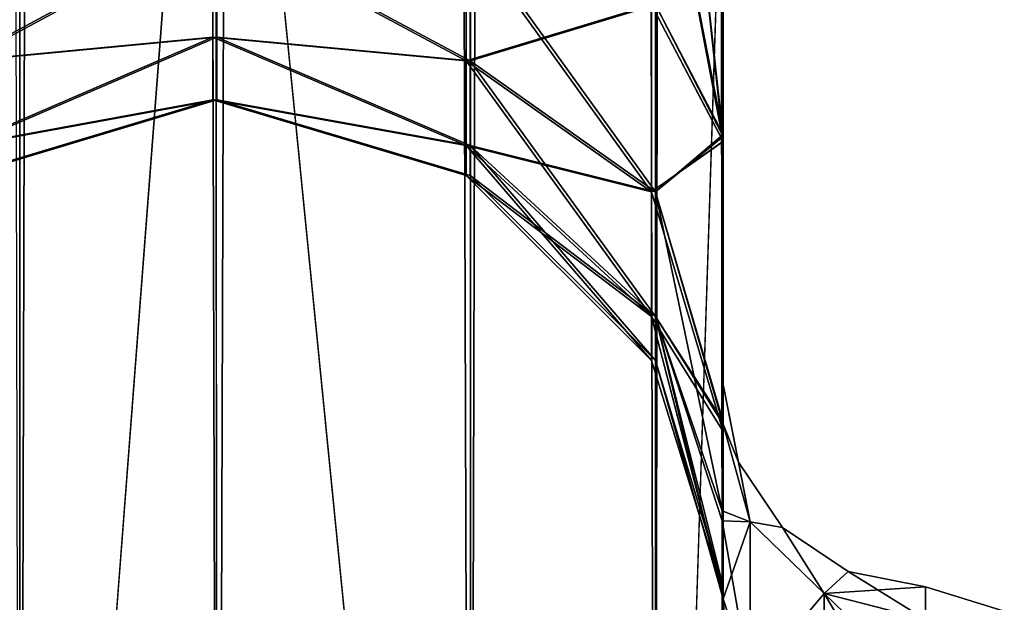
# Model space of a CAD drawing. Extents: x -23 to 470, y -2000 to 0.
# Tile 26 of 246: x 64 to 88, y -1948 to -1934. Entities that reach past the tile are written whole.
import ezdxf

# ---------------------------------------------------------------- set-up
doc = ezdxf.new("R2010")
doc.units = 0
doc.header["$LTSCALE"] = 68.916985
for name, color, linetype in [('13', 7, 'CONTINUOUS'), ('17', 7, 'CONTINUOUS'), ('18', 7, 'CONTINUOUS'), ('19', 7, 'CONTINUOUS'), ('23', 7, 'CONTINUOUS'), ('45', 7, 'CONTINUOUS'), ('46', 7, 'CONTINUOUS'), ('51', 7, 'CONTINUOUS'), ('52', 7, 'CONTINUOUS'), ('53', 7, 'CONTINUOUS'), ('64', 7, 'CONTINUOUS'), ('66', 7, 'CONTINUOUS'), ('68', 7, 'CONTINUOUS'), ('72', 7, 'CONTINUOUS'), ('9', 7, 'CONTINUOUS')]:
    doc.layers.add(name, color=color, linetype=linetype)

msp = doc.modelspace()

# ---------------------------------------------------------------- linework, layer by layer
at = {"layer": '13', "linetype": 'CONTINUOUS'}
for points in [[(88.5, -1948.602, 5.341), (88.5, -1948.602, -5.341), (86.55, -1948, 0), (88.5, -1948.602, 5.341)], [(86.55, -1948, 0), (88.5, -1948.602, -5.341), (86.55, -1948.811, -6.186), (86.55, -1948, 0)], [(86.55, -1948.811, 6.186), (88.5, -1948.602, 5.341), (86.55, -1948, 0), (86.55, -1948.811, 6.186)]]:
    msp.add_3dface(points, dxfattribs=at)
at = {"layer": '17', "linetype": 'CONTINUOUS'}
for points in [[(60.111, -20, 90.839), (64.16, -1980, 93.546), (64.16, -20, 93.546), (60.111, -20, 90.839)], [(69.05, -1980, 94.5), (69, -1916.55, 94.5), (64.16, -20, 93.546), (69.05, -1980, 94.5)], [(64.16, -1980, 93.546), (69.05, -1980, 94.5), (64.16, -20, 93.546), (64.16, -1980, 93.546)]]:
    msp.add_3dface(points, dxfattribs=at)
at = {"layer": '18', "linetype": 'CONTINUOUS'}
for points in [[(64.16, -1980, -93.546), (60.111, -1980, -90.839), (64.16, -20, -93.546), (64.16, -1980, -93.546)], [(69, -83.45, -94.5), (64.16, -1980, -93.546), (69.05, -20, -94.5), (69, -83.45, -94.5)], [(69.05, -20, -94.5), (64.16, -1980, -93.546), (64.16, -20, -93.546), (69.05, -20, -94.5)], [(69, -1916.55, -94.5), (64.16, -1980, -93.546), (69, -83.45, -94.5), (69, -1916.55, -94.5)], [(69.05, -1980, -94.5), (64.16, -1980, -93.546), (69, -1916.55, -94.5), (69.05, -1980, -94.5)]]:
    msp.add_3dface(points, dxfattribs=at)
at = {"layer": '19', "linetype": 'CONTINUOUS'}
for points in [[(69.05, -1980, -94.5), (69, -1916.55, -94.5), (75.3, -20, -92.825), (69.05, -1980, -94.5)], [(75.3, -1980, -92.825), (69.05, -1980, -94.5), (75.3, -20, -92.825), (75.3, -1980, -92.825)], [(79.875, -1980, -88.25), (75.3, -1980, -92.825), (79.875, -20, -88.25), (79.875, -1980, -88.25)], [(79.875, -20, -88.25), (75.3, -1980, -92.825), (75.3, -20, -92.825), (79.875, -20, -88.25)], [(81.55, -20, -82), (81.55, -71.85, -82), (79.875, -1980, -88.25), (81.55, -20, -82)], [(81.55, -20, -82), (79.875, -1980, -88.25), (79.875, -20, -88.25), (81.55, -20, -82)], [(81.55, -71.85, -82), (81.55, -1928.15, -82), (79.875, -1980, -88.25), (81.55, -71.85, -82)], [(81.55, -1928.15, -82), (81.55, -1980, -82), (79.875, -1980, -88.25), (81.55, -1928.15, -82)]]:
    msp.add_3dface(points, dxfattribs=at)
at = {"layer": '23', "linetype": 'CONTINUOUS'}
for points in [[(69.05, -20, 94.5), (69, -83.45, 94.5), (75.3, -1980, 92.825), (69.05, -20, 94.5)], [(75.3, -20, 92.825), (69.05, -20, 94.5), (75.3, -1980, 92.825), (75.3, -20, 92.825)], [(79.875, -20, 88.25), (75.3, -20, 92.825), (79.875, -1980, 88.25), (79.875, -20, 88.25)], [(79.875, -1980, 88.25), (75.3, -20, 92.825), (75.3, -1980, 92.825), (79.875, -1980, 88.25)], [(81.55, -1980, 82), (81.55, -1928.15, 82), (79.875, -20, 88.25), (81.55, -1980, 82)], [(81.55, -1980, 82), (79.875, -20, 88.25), (79.875, -1980, 88.25), (81.55, -1980, 82)], [(69, -83.45, 94.5), (69, -1916.55, 94.5), (75.3, -1980, 92.825), (69, -83.45, 94.5)], [(69, -1916.55, 94.5), (69.05, -1980, 94.5), (75.3, -1980, 92.825), (69, -1916.55, 94.5)]]:
    msp.add_3dface(points, dxfattribs=at)
at = {"layer": '45', "linetype": 'CONTINUOUS'}
for points in [[(79.875, -1928.15, 75.75), (81.55, -1936.979, 79.993), (79.775, -1933.603, 74.665), (79.875, -1928.15, 75.75)], [(81.55, -1936.98, 43.008), (81.55, -1928.15, 41), (79.775, -1933.603, 48.335), (81.55, -1936.98, 43.008)], [(81.55, -1928.15, 82), (81.55, -1936.979, 79.993), (79.875, -1928.15, 75.75), (81.55, -1928.15, 82)], [(62.683, -1931.856, 52.553), (62.683, -1934.998, 54.652), (68.937, -1931.621, 54.292), (62.683, -1931.856, 52.553)], [(68.937, -1931.621, 54.292), (62.683, -1934.998, 54.652), (68.937, -1934.405, 56.512), (68.937, -1931.621, 54.292)], [(62.683, -1934.998, 68.348), (62.683, -1931.856, 70.447), (68.937, -1931.621, 68.708), (62.683, -1934.998, 68.348)], [(68.937, -1934.405, 66.488), (62.683, -1934.998, 68.348), (68.937, -1931.621, 68.708), (68.937, -1934.405, 66.488)], [(68.937, -1931.621, 54.292), (68.937, -1934.405, 56.512), (75.194, -1934.989, 54.661), (68.937, -1931.621, 54.292)], [(75.194, -1931.851, 52.565), (68.937, -1931.621, 54.292), (75.194, -1934.989, 54.661), (75.194, -1931.851, 52.565)], [(68.937, -1934.405, 66.488), (68.937, -1931.621, 68.708), (75.194, -1934.989, 68.339), (68.937, -1934.405, 66.488)], [(75.194, -1934.989, 68.339), (68.937, -1931.621, 68.708), (75.194, -1931.851, 70.435), (75.194, -1934.989, 68.339)], [(75.194, -1931.851, 52.565), (75.194, -1934.989, 54.661), (79.775, -1933.603, 48.335), (75.194, -1931.851, 52.565)], [(75.194, -1934.989, 68.339), (75.194, -1931.851, 70.435), (79.775, -1938.226, 71.576), (75.194, -1934.989, 68.339)], [(75.194, -1931.851, 70.435), (79.775, -1933.603, 74.665), (79.775, -1938.226, 71.576), (75.194, -1931.851, 70.435)], [(75.194, -1934.989, 54.661), (79.775, -1938.226, 51.424), (79.775, -1933.603, 48.335), (75.194, -1934.989, 54.661)], [(79.775, -1933.603, 74.665), (81.55, -1936.979, 79.993), (79.775, -1938.226, 71.576), (79.775, -1933.603, 74.665)], [(79.775, -1938.226, 51.424), (81.55, -1936.98, 43.008), (79.775, -1933.603, 48.335), (79.775, -1938.226, 51.424)], [(62.683, -1934.998, 54.652), (62.683, -1937.097, 57.794), (68.937, -1934.405, 56.512), (62.683, -1934.998, 54.652)], [(68.937, -1934.405, 56.512), (62.683, -1937.097, 57.794), (68.937, -1935.949, 59.72), (68.937, -1934.405, 56.512)], [(62.683, -1937.097, 65.206), (62.683, -1934.998, 68.348), (68.937, -1934.405, 66.488), (62.683, -1937.097, 65.206)], [(68.937, -1935.949, 63.28), (62.683, -1937.097, 65.206), (68.937, -1934.405, 66.488), (68.937, -1935.949, 63.28)], [(68.937, -1934.405, 56.512), (68.937, -1935.949, 59.72), (75.194, -1937.085, 57.799), (68.937, -1934.405, 56.512)], [(75.194, -1934.989, 54.661), (68.937, -1934.405, 56.512), (75.194, -1937.085, 57.799), (75.194, -1934.989, 54.661)], [(68.937, -1935.949, 63.28), (68.937, -1934.405, 66.488), (75.194, -1937.085, 65.201), (68.937, -1935.949, 63.28)], [(75.194, -1937.085, 65.201), (68.937, -1934.405, 66.488), (75.194, -1934.989, 68.339), (75.194, -1937.085, 65.201)], [(75.194, -1934.989, 54.661), (75.194, -1937.085, 57.799), (79.775, -1938.226, 51.424), (75.194, -1934.989, 54.661)], [(75.194, -1937.085, 65.201), (75.194, -1934.989, 68.339), (79.775, -1941.315, 66.953), (75.194, -1937.085, 65.201)], [(75.194, -1934.989, 68.339), (79.775, -1938.226, 71.576), (79.775, -1941.315, 66.953), (75.194, -1934.989, 68.339)], [(62.683, -1937.097, 57.794), (62.683, -1937.835, 61.5), (68.937, -1935.949, 59.72), (62.683, -1937.097, 57.794)], [(62.683, -1937.835, 61.5), (62.683, -1937.097, 65.206), (68.937, -1935.949, 63.28), (62.683, -1937.835, 61.5)], [(68.937, -1935.949, 59.72), (62.683, -1937.835, 61.5), (68.937, -1935.949, 63.28), (68.937, -1935.949, 59.72)], [(68.937, -1935.949, 59.72), (68.937, -1935.949, 63.28), (75.194, -1937.821, 61.5), (68.937, -1935.949, 59.72)], [(75.194, -1937.085, 57.799), (68.937, -1935.949, 59.72), (75.194, -1937.821, 61.5), (75.194, -1937.085, 57.799)], [(75.194, -1937.821, 61.5), (68.937, -1935.949, 63.28), (75.194, -1937.085, 65.201), (75.194, -1937.821, 61.5)], [(81.55, -1936.979, 79.993), (81.55, -1944.159, 74.304), (79.775, -1938.226, 71.576), (81.55, -1936.979, 79.993)], [(81.55, -1944.16, 48.698), (81.55, -1936.98, 43.008), (79.775, -1938.226, 51.424), (81.55, -1944.16, 48.698)], [(75.194, -1937.085, 57.799), (75.194, -1937.821, 61.5), (79.775, -1941.315, 56.047), (75.194, -1937.085, 57.799)], [(75.194, -1937.085, 57.799), (79.775, -1941.315, 56.047), (79.775, -1938.226, 51.424), (75.194, -1937.085, 57.799)], [(75.194, -1937.821, 61.5), (75.194, -1937.085, 65.201), (79.775, -1942.4, 61.5), (75.194, -1937.821, 61.5)], [(75.194, -1937.085, 65.201), (79.775, -1941.315, 66.953), (79.775, -1942.4, 61.5), (75.194, -1937.085, 65.201)], [(75.194, -1937.821, 61.5), (79.775, -1942.4, 61.5), (79.775, -1941.315, 56.047), (75.194, -1937.821, 61.5)], [(79.775, -1938.226, 71.576), (81.55, -1944.159, 74.304), (79.775, -1941.315, 66.953), (79.775, -1938.226, 71.576)], [(79.775, -1941.315, 56.047), (81.55, -1944.16, 48.698), (79.775, -1938.226, 51.424), (79.775, -1941.315, 56.047)], [(81.55, -1944.159, 74.304), (81.55, -1948.128, 66.083), (79.775, -1941.315, 66.953), (81.55, -1944.159, 74.304)], [(79.775, -1941.315, 66.953), (81.55, -1948.128, 66.083), (79.775, -1942.4, 61.5), (79.775, -1941.315, 66.953)], [(81.55, -1948.129, 56.92), (81.55, -1944.16, 48.698), (79.775, -1941.315, 56.047), (81.55, -1948.129, 56.92)], [(79.775, -1942.4, 61.5), (81.55, -1948.129, 56.92), (79.775, -1941.315, 56.047), (79.775, -1942.4, 61.5)], [(81.55, -1948.128, 66.083), (81.55, -1948.129, 56.92), (79.775, -1942.4, 61.5), (81.55, -1948.128, 66.083)]]:
    msp.add_3dface(points, dxfattribs=at)
at = {"layer": '46', "linetype": 'CONTINUOUS'}
for points in [[(79.875, -1928.15, -47.25), (81.55, -1936.979, -43.007), (79.775, -1933.603, -48.335), (79.875, -1928.15, -47.25)], [(81.55, -1936.98, -79.992), (81.55, -1928.15, -82), (79.775, -1933.603, -74.665), (81.55, -1936.98, -79.992)], [(81.55, -1936.979, -43.007), (79.875, -1928.15, -47.25), (80.598, -1928.15, -45.784), (81.55, -1936.979, -43.007)], [(81.55, -1928.15, -41), (81.55, -1936.979, -43.007), (80.598, -1928.15, -45.784), (81.55, -1928.15, -41)], [(62.683, -1931.856, -70.447), (62.683, -1934.998, -68.348), (68.937, -1931.621, -68.708), (62.683, -1931.856, -70.447)], [(68.937, -1931.621, -68.708), (62.683, -1934.998, -68.348), (68.937, -1934.405, -66.488), (68.937, -1931.621, -68.708)], [(62.683, -1934.998, -54.652), (62.683, -1931.856, -52.553), (68.937, -1931.621, -54.292), (62.683, -1934.998, -54.652)], [(68.937, -1934.405, -56.512), (62.683, -1934.998, -54.652), (68.937, -1931.621, -54.292), (68.937, -1934.405, -56.512)], [(68.937, -1931.621, -68.708), (68.937, -1934.405, -66.488), (75.194, -1934.989, -68.339), (68.937, -1931.621, -68.708)], [(75.194, -1931.851, -70.435), (68.937, -1931.621, -68.708), (75.194, -1934.989, -68.339), (75.194, -1931.851, -70.435)], [(68.937, -1934.405, -56.512), (68.937, -1931.621, -54.292), (75.194, -1934.989, -54.661), (68.937, -1934.405, -56.512)], [(75.194, -1934.989, -54.661), (68.937, -1931.621, -54.292), (75.194, -1931.851, -52.565), (75.194, -1934.989, -54.661)], [(75.194, -1931.851, -70.435), (75.194, -1934.989, -68.339), (79.775, -1933.603, -74.665), (75.194, -1931.851, -70.435)], [(75.194, -1934.989, -54.661), (75.194, -1931.851, -52.565), (79.775, -1938.226, -51.424), (75.194, -1934.989, -54.661)], [(75.194, -1931.851, -52.565), (79.775, -1933.603, -48.335), (79.775, -1938.226, -51.424), (75.194, -1931.851, -52.565)], [(75.194, -1934.989, -68.339), (79.775, -1938.226, -71.576), (79.775, -1933.603, -74.665), (75.194, -1934.989, -68.339)], [(79.775, -1933.603, -48.335), (81.55, -1936.979, -43.007), (79.775, -1938.226, -51.424), (79.775, -1933.603, -48.335)], [(79.775, -1938.226, -71.576), (81.55, -1936.98, -79.992), (79.775, -1933.603, -74.665), (79.775, -1938.226, -71.576)], [(62.683, -1934.998, -68.348), (62.683, -1937.097, -65.206), (68.937, -1934.405, -66.488), (62.683, -1934.998, -68.348)], [(68.937, -1934.405, -66.488), (62.683, -1937.097, -65.206), (68.937, -1935.949, -63.28), (68.937, -1934.405, -66.488)], [(62.683, -1937.097, -57.794), (62.683, -1934.998, -54.652), (68.937, -1934.405, -56.512), (62.683, -1937.097, -57.794)], [(68.937, -1935.949, -59.72), (62.683, -1937.097, -57.794), (68.937, -1934.405, -56.512), (68.937, -1935.949, -59.72)], [(68.937, -1934.405, -66.488), (68.937, -1935.949, -63.28), (75.194, -1937.085, -65.201), (68.937, -1934.405, -66.488)], [(75.194, -1934.989, -68.339), (68.937, -1934.405, -66.488), (75.194, -1937.085, -65.201), (75.194, -1934.989, -68.339)], [(68.937, -1935.949, -59.72), (68.937, -1934.405, -56.512), (75.194, -1937.085, -57.799), (68.937, -1935.949, -59.72)], [(75.194, -1937.085, -57.799), (68.937, -1934.405, -56.512), (75.194, -1934.989, -54.661), (75.194, -1937.085, -57.799)], [(75.194, -1934.989, -68.339), (75.194, -1937.085, -65.201), (79.775, -1938.226, -71.576), (75.194, -1934.989, -68.339)], [(75.194, -1937.085, -57.799), (75.194, -1934.989, -54.661), (79.775, -1941.315, -56.047), (75.194, -1937.085, -57.799)], [(75.194, -1934.989, -54.661), (79.775, -1938.226, -51.424), (79.775, -1941.315, -56.047), (75.194, -1934.989, -54.661)], [(62.683, -1937.097, -65.206), (62.683, -1937.835, -61.5), (68.937, -1935.949, -63.28), (62.683, -1937.097, -65.206)], [(62.683, -1937.835, -61.5), (62.683, -1937.097, -57.794), (68.937, -1935.949, -59.72), (62.683, -1937.835, -61.5)], [(68.937, -1935.949, -63.28), (62.683, -1937.835, -61.5), (68.937, -1935.949, -59.72), (68.937, -1935.949, -63.28)], [(68.937, -1935.949, -63.28), (68.937, -1935.949, -59.72), (75.194, -1937.821, -61.5), (68.937, -1935.949, -63.28)], [(75.194, -1937.085, -65.201), (68.937, -1935.949, -63.28), (75.194, -1937.821, -61.5), (75.194, -1937.085, -65.201)], [(75.194, -1937.821, -61.5), (68.937, -1935.949, -59.72), (75.194, -1937.085, -57.799), (75.194, -1937.821, -61.5)], [(81.55, -1936.979, -43.007), (81.55, -1944.159, -48.696), (79.775, -1938.226, -51.424), (81.55, -1936.979, -43.007)], [(81.55, -1944.16, -74.302), (81.55, -1936.98, -79.992), (79.775, -1938.226, -71.576), (81.55, -1944.16, -74.302)], [(75.194, -1937.085, -65.201), (75.194, -1937.821, -61.5), (79.775, -1941.315, -66.953), (75.194, -1937.085, -65.201)], [(75.194, -1937.085, -65.201), (79.775, -1941.315, -66.953), (79.775, -1938.226, -71.576), (75.194, -1937.085, -65.201)], [(75.194, -1937.821, -61.5), (75.194, -1937.085, -57.799), (79.775, -1942.4, -61.5), (75.194, -1937.821, -61.5)], [(75.194, -1937.085, -57.799), (79.775, -1941.315, -56.047), (79.775, -1942.4, -61.5), (75.194, -1937.085, -57.799)], [(75.194, -1937.821, -61.5), (79.775, -1942.4, -61.5), (79.775, -1941.315, -66.953), (75.194, -1937.821, -61.5)], [(79.775, -1938.226, -51.424), (81.55, -1944.159, -48.696), (79.775, -1941.315, -56.047), (79.775, -1938.226, -51.424)], [(79.775, -1941.315, -66.953), (81.55, -1944.16, -74.302), (79.775, -1938.226, -71.576), (79.775, -1941.315, -66.953)], [(81.55, -1944.159, -48.696), (81.55, -1948.128, -56.917), (79.775, -1941.315, -56.047), (81.55, -1944.159, -48.696)], [(79.775, -1941.315, -56.047), (81.55, -1948.128, -56.917), (79.775, -1942.4, -61.5), (79.775, -1941.315, -56.047)], [(81.55, -1948.129, -66.08), (81.55, -1944.16, -74.302), (79.775, -1941.315, -66.953), (81.55, -1948.129, -66.08)], [(79.775, -1942.4, -61.5), (81.55, -1948.129, -66.08), (79.775, -1941.315, -66.953), (79.775, -1942.4, -61.5)], [(81.55, -1948.128, -56.917), (81.55, -1948.129, -66.08), (79.775, -1942.4, -61.5), (81.55, -1948.128, -56.917)]]:
    msp.add_3dface(points, dxfattribs=at)
at = {"layer": '51', "linetype": 'CONTINUOUS'}
for points in [[(81.55, -1956.132, -24.267), (81.55, -1948.296, -16.707), (82.221, -1957.552, -22.213), (81.55, -1956.132, -24.267)], [(82.221, -1957.552, -22.213), (81.55, -1948.296, -16.707), (82.221, -1950.341, -15.266), (82.221, -1957.552, -22.213)]]:
    msp.add_3dface(points, dxfattribs=at)
at = {"layer": '52', "linetype": 'CONTINUOUS'}
msp.add_3dface([(81.55, -1948.296, 16.707), (81.55, -1956.131, 24.267), (82.221, -1950.341, 15.266), (81.55, -1948.296, 16.707)], dxfattribs=at)
at = {"layer": '53', "linetype": 'CONTINUOUS'}
for points in [[(81.55, -1943.98, -7.474), (81.55, -1942.999, 0), (81.931, -1944.913, 0), (81.55, -1943.98, -7.474)], [(81.55, -1942.999, 0), (81.55, -1943.98, 7.474), (82.22, -1946.395, 6.83), (81.55, -1942.999, 0)], [(81.931, -1944.913, 0), (81.55, -1942.999, 0), (82.22, -1946.395, 6.83), (81.931, -1944.913, 0)], [(82.22, -1946.395, -6.83), (81.55, -1943.98, -7.474), (81.931, -1944.913, 0), (82.22, -1946.395, -6.83)], [(83.014, -1946.536, 0), (82.22, -1946.395, -6.83), (81.931, -1944.913, 0), (83.014, -1946.536, 0)], [(83.014, -1946.536, 0), (81.931, -1944.913, 0), (82.22, -1946.395, 6.83), (83.014, -1946.536, 0)], [(84.05, -1948.164, -6.358), (82.22, -1946.395, -6.83), (83.014, -1946.536, 0), (84.05, -1948.164, -6.358)], [(84.05, -1948.164, 6.358), (83.014, -1946.536, 0), (82.22, -1946.395, 6.83), (84.05, -1948.164, 6.358)], [(84.637, -1947.619, 0), (84.05, -1948.164, -6.358), (83.014, -1946.536, 0), (84.637, -1947.619, 0)], [(84.637, -1947.619, 0), (83.014, -1946.536, 0), (84.05, -1948.164, 6.358), (84.637, -1947.619, 0)], [(86.55, -1948.811, 6.186), (84.637, -1947.619, 0), (84.05, -1948.164, 6.358), (86.55, -1948.811, 6.186)], [(86.55, -1948, 0), (84.05, -1948.164, -6.358), (84.637, -1947.619, 0), (86.55, -1948, 0)], [(86.55, -1948.811, 6.186), (86.55, -1948, 0), (84.637, -1947.619, 0), (86.55, -1948.811, 6.186)], [(86.55, -1948, 0), (86.55, -1948.811, -6.186), (84.05, -1948.164, -6.358), (86.55, -1948, 0)]]:
    msp.add_3dface(points, dxfattribs=at)
at = {"layer": '64', "linetype": 'CONTINUOUS'}
for points in [[(81.55, -1936.863, -1.951), (79.875, -1928.15, -6.25), (80.598, -1928.15, -4.784), (81.55, -1936.863, -1.951)], [(79.875, -1928.15, -6.25), (81.55, -1936.863, -1.951), (79.875, -1933.603, -7.335), (79.875, -1928.15, -6.25)], [(81.55, -1936.812, -39.073), (81.55, -1928.15, -41), (79.875, -1933.603, -33.665), (81.55, -1936.812, -39.073)], [(81.55, -1928.15), (81.55, -1936.863, -1.951), (80.598, -1928.15, -4.784), (81.55, -1928.15)], [(62.783, -1931.856, -29.447), (62.783, -1934.998, -27.348), (69.037, -1931.621, -27.708), (62.783, -1931.856, -29.447)], [(69.037, -1931.621, -27.708), (62.783, -1934.998, -27.348), (69.037, -1934.405, -25.488), (69.037, -1931.621, -27.708)], [(62.783, -1934.998, -13.652), (62.783, -1931.856, -11.553), (69.037, -1931.621, -13.292), (62.783, -1934.998, -13.652)], [(69.037, -1934.405, -15.512), (62.783, -1934.998, -13.652), (69.037, -1931.621, -13.292), (69.037, -1934.405, -15.512)], [(69.037, -1931.621, -27.708), (69.037, -1934.405, -25.488), (75.294, -1934.989, -27.339), (69.037, -1931.621, -27.708)], [(75.294, -1931.851, -29.435), (69.037, -1931.621, -27.708), (75.294, -1934.989, -27.339), (75.294, -1931.851, -29.435)], [(69.037, -1934.405, -15.512), (69.037, -1931.621, -13.292), (75.294, -1934.989, -13.661), (69.037, -1934.405, -15.512)], [(75.294, -1934.989, -13.661), (69.037, -1931.621, -13.292), (75.294, -1931.851, -11.565), (75.294, -1934.989, -13.661)], [(75.294, -1931.851, -29.435), (75.294, -1934.989, -27.339), (79.875, -1933.603, -33.665), (75.294, -1931.851, -29.435)], [(75.294, -1934.989, -13.661), (75.294, -1931.851, -11.565), (79.875, -1938.226, -10.424), (75.294, -1934.989, -13.661)], [(75.294, -1931.851, -11.565), (79.875, -1933.603, -7.335), (79.875, -1938.226, -10.424), (75.294, -1931.851, -11.565)], [(75.294, -1934.989, -27.339), (79.875, -1938.226, -30.576), (79.875, -1933.603, -33.665), (75.294, -1934.989, -27.339)], [(79.875, -1933.603, -7.335), (81.55, -1936.863, -1.951), (79.875, -1938.226, -10.424), (79.875, -1933.603, -7.335)], [(79.875, -1938.226, -30.576), (81.55, -1936.812, -39.073), (79.875, -1933.603, -33.665), (79.875, -1938.226, -30.576)], [(62.783, -1934.998, -27.348), (62.783, -1937.097, -24.206), (69.037, -1934.405, -25.488), (62.783, -1934.998, -27.348)], [(69.037, -1934.405, -25.488), (62.783, -1937.097, -24.206), (69.037, -1935.949, -22.28), (69.037, -1934.405, -25.488)], [(62.783, -1937.097, -16.794), (62.783, -1934.998, -13.652), (69.037, -1934.405, -15.512), (62.783, -1937.097, -16.794)], [(69.037, -1935.949, -18.72), (62.783, -1937.097, -16.794), (69.037, -1934.405, -15.512), (69.037, -1935.949, -18.72)], [(69.037, -1934.405, -25.488), (69.037, -1935.949, -22.28), (75.294, -1937.085, -24.201), (69.037, -1934.405, -25.488)], [(75.294, -1934.989, -27.339), (69.037, -1934.405, -25.488), (75.294, -1937.085, -24.201), (75.294, -1934.989, -27.339)], [(69.037, -1935.949, -18.72), (69.037, -1934.405, -15.512), (75.294, -1937.085, -16.799), (69.037, -1935.949, -18.72)], [(75.294, -1937.085, -16.799), (69.037, -1934.405, -15.512), (75.294, -1934.989, -13.661), (75.294, -1937.085, -16.799)], [(75.294, -1934.989, -27.339), (75.294, -1937.085, -24.201), (79.875, -1938.226, -30.576), (75.294, -1934.989, -27.339)], [(75.294, -1937.085, -16.799), (75.294, -1934.989, -13.661), (79.875, -1941.315, -15.047), (75.294, -1937.085, -16.799)], [(75.294, -1934.989, -13.661), (79.875, -1938.226, -10.424), (79.875, -1941.315, -15.047), (75.294, -1934.989, -13.661)], [(62.783, -1937.097, -24.206), (62.783, -1937.835, -20.5), (69.037, -1935.949, -22.28), (62.783, -1937.097, -24.206)], [(62.783, -1937.835, -20.5), (62.783, -1937.097, -16.794), (69.037, -1935.949, -18.72), (62.783, -1937.835, -20.5)], [(69.037, -1935.949, -22.28), (62.783, -1937.835, -20.5), (69.037, -1935.949, -18.72), (69.037, -1935.949, -22.28)], [(69.037, -1935.949, -22.28), (69.037, -1935.949, -18.72), (75.294, -1937.821, -20.5), (69.037, -1935.949, -22.28)], [(75.294, -1937.085, -24.201), (69.037, -1935.949, -22.28), (75.294, -1937.821, -20.5), (75.294, -1937.085, -24.201)], [(75.294, -1937.821, -20.5), (69.037, -1935.949, -18.72), (75.294, -1937.085, -16.799), (75.294, -1937.821, -20.5)], [(81.55, -1943.908, -33.613), (81.55, -1936.812, -39.073), (79.875, -1938.226, -30.576), (81.55, -1943.908, -33.613)], [(81.55, -1936.863, -1.951), (81.55, -1943.98, -7.474), (79.875, -1938.226, -10.424), (81.55, -1936.863, -1.951)], [(75.294, -1937.085, -24.201), (75.294, -1937.821, -20.5), (79.875, -1941.315, -25.953), (75.294, -1937.085, -24.201)], [(75.294, -1937.085, -24.201), (79.875, -1941.315, -25.953), (79.875, -1938.226, -30.576), (75.294, -1937.085, -24.201)], [(75.294, -1937.821, -20.5), (75.294, -1937.085, -16.799), (79.875, -1942.4, -20.5), (75.294, -1937.821, -20.5)], [(75.294, -1937.085, -16.799), (79.875, -1941.315, -15.047), (79.875, -1942.4, -20.5), (75.294, -1937.085, -16.799)], [(75.294, -1937.821, -20.5), (79.875, -1942.4, -20.5), (79.875, -1941.315, -25.953), (75.294, -1937.821, -20.5)], [(81.55, -1943.98, -7.474), (81.526, -1946.117, -12.373), (79.875, -1938.226, -10.424), (81.55, -1943.98, -7.474)], [(79.875, -1941.315, -25.953), (81.55, -1943.908, -33.613), (79.875, -1938.226, -30.576), (79.875, -1941.315, -25.953)], [(79.875, -1938.226, -10.424), (81.526, -1946.117, -12.373), (79.875, -1941.315, -15.047), (79.875, -1938.226, -10.424)], [(81.526, -1946.117, -12.373), (81.55, -1948.296, -16.707), (79.875, -1941.315, -15.047), (81.526, -1946.117, -12.373)], [(79.875, -1941.315, -15.047), (81.55, -1948.296, -16.707), (79.875, -1942.4, -20.5), (79.875, -1941.315, -15.047)], [(81.55, -1947.99, -25.647), (81.55, -1943.908, -33.613), (79.875, -1941.315, -25.953), (81.55, -1947.99, -25.647)], [(79.875, -1942.4, -20.5), (81.55, -1947.99, -25.647), (79.875, -1941.315, -25.953), (79.875, -1942.4, -20.5)], [(81.55, -1948.296, -16.707), (81.55, -1947.99, -25.647), (79.875, -1942.4, -20.5), (81.55, -1948.296, -16.707)]]:
    msp.add_3dface(points, dxfattribs=at)
at = {"layer": '66', "linetype": 'CONTINUOUS'}
for points in [[(81.526, -1946.117, -12.373), (81.55, -1943.98, -7.474), (82.22, -1946.395, -6.83), (81.526, -1946.117, -12.373)], [(81.55, -1948.296, -16.707), (81.526, -1946.117, -12.373), (82.22, -1946.395, -6.83), (81.55, -1948.296, -16.707)], [(82.221, -1950.341, -15.266), (81.55, -1948.296, -16.707), (82.22, -1946.395, -6.83), (82.221, -1950.341, -15.266)], [(82.221, -1950.341, -15.266), (82.22, -1946.395, -6.83), (84.05, -1948.164, -6.358), (82.221, -1950.341, -15.266)], [(84.055, -1951.838, -14.211), (82.221, -1950.341, -15.266), (84.05, -1948.164, -6.358), (84.055, -1951.838, -14.211)], [(86.55, -1948.811, -6.186), (84.055, -1951.838, -14.211), (84.05, -1948.164, -6.358), (86.55, -1948.811, -6.186)]]:
    msp.add_3dface(points, dxfattribs=at)
at = {"layer": '68', "linetype": 'CONTINUOUS'}
for points in [[(81.55, -1936.863, 1.951), (81.55, -1928.15), (79.875, -1933.603, 7.335), (81.55, -1936.863, 1.951)], [(81.55, -1928.15, 41), (81.55, -1936.812, 39.073), (79.875, -1928.15, 34.75), (81.55, -1928.15, 41)], [(79.875, -1928.15, 34.75), (81.55, -1936.812, 39.073), (79.875, -1933.603, 33.665), (79.875, -1928.15, 34.75)], [(62.783, -1931.856, 11.553), (62.783, -1934.998, 13.652), (69.037, -1931.621, 13.292), (62.783, -1931.856, 11.553)], [(69.037, -1931.621, 13.292), (62.783, -1934.998, 13.652), (69.037, -1934.405, 15.512), (69.037, -1931.621, 13.292)], [(62.783, -1934.998, 27.348), (62.783, -1931.856, 29.447), (69.037, -1931.621, 27.708), (62.783, -1934.998, 27.348)], [(69.037, -1934.405, 25.488), (62.783, -1934.998, 27.348), (69.037, -1931.621, 27.708), (69.037, -1934.405, 25.488)], [(69.037, -1931.621, 13.292), (69.037, -1934.405, 15.512), (75.294, -1934.989, 13.661), (69.037, -1931.621, 13.292)], [(75.294, -1931.851, 11.565), (69.037, -1931.621, 13.292), (75.294, -1934.989, 13.661), (75.294, -1931.851, 11.565)], [(69.037, -1934.405, 25.488), (69.037, -1931.621, 27.708), (75.294, -1934.989, 27.339), (69.037, -1934.405, 25.488)], [(75.294, -1934.989, 27.339), (69.037, -1931.621, 27.708), (75.294, -1931.851, 29.435), (75.294, -1934.989, 27.339)], [(75.294, -1931.851, 11.565), (75.294, -1934.989, 13.661), (79.875, -1933.603, 7.335), (75.294, -1931.851, 11.565)], [(75.294, -1934.989, 27.339), (75.294, -1931.851, 29.435), (79.875, -1938.226, 30.576), (75.294, -1934.989, 27.339)], [(75.294, -1931.851, 29.435), (79.875, -1933.603, 33.665), (79.875, -1938.226, 30.576), (75.294, -1931.851, 29.435)], [(75.294, -1934.989, 13.661), (79.875, -1938.226, 10.424), (79.875, -1933.603, 7.335), (75.294, -1934.989, 13.661)], [(79.875, -1938.226, 10.424), (81.55, -1936.863, 1.951), (79.875, -1933.603, 7.335), (79.875, -1938.226, 10.424)], [(79.875, -1933.603, 33.665), (81.55, -1936.812, 39.073), (79.875, -1938.226, 30.576), (79.875, -1933.603, 33.665)], [(62.783, -1934.998, 13.652), (62.783, -1937.097, 16.794), (69.037, -1934.405, 15.512), (62.783, -1934.998, 13.652)], [(69.037, -1934.405, 15.512), (62.783, -1937.097, 16.794), (69.037, -1935.949, 18.72), (69.037, -1934.405, 15.512)], [(62.783, -1937.097, 24.206), (62.783, -1934.998, 27.348), (69.037, -1934.405, 25.488), (62.783, -1937.097, 24.206)], [(69.037, -1935.949, 22.28), (62.783, -1937.097, 24.206), (69.037, -1934.405, 25.488), (69.037, -1935.949, 22.28)], [(69.037, -1934.405, 15.512), (69.037, -1935.949, 18.72), (75.294, -1937.085, 16.799), (69.037, -1934.405, 15.512)], [(75.294, -1934.989, 13.661), (69.037, -1934.405, 15.512), (75.294, -1937.085, 16.799), (75.294, -1934.989, 13.661)], [(69.037, -1935.949, 22.28), (69.037, -1934.405, 25.488), (75.294, -1937.085, 24.201), (69.037, -1935.949, 22.28)], [(75.294, -1937.085, 24.201), (69.037, -1934.405, 25.488), (75.294, -1934.989, 27.339), (75.294, -1937.085, 24.201)], [(75.294, -1934.989, 13.661), (75.294, -1937.085, 16.799), (79.875, -1938.226, 10.424), (75.294, -1934.989, 13.661)], [(75.294, -1937.085, 24.201), (75.294, -1934.989, 27.339), (79.875, -1941.315, 25.953), (75.294, -1937.085, 24.201)], [(75.294, -1934.989, 27.339), (79.875, -1938.226, 30.576), (79.875, -1941.315, 25.953), (75.294, -1934.989, 27.339)], [(62.783, -1937.097, 16.794), (62.783, -1937.835, 20.5), (69.037, -1935.949, 18.72), (62.783, -1937.097, 16.794)], [(62.783, -1937.835, 20.5), (62.783, -1937.097, 24.206), (69.037, -1935.949, 22.28), (62.783, -1937.835, 20.5)], [(69.037, -1935.949, 18.72), (62.783, -1937.835, 20.5), (69.037, -1935.949, 22.28), (69.037, -1935.949, 18.72)], [(69.037, -1935.949, 18.72), (69.037, -1935.949, 22.28), (75.294, -1937.821, 20.5), (69.037, -1935.949, 18.72)], [(75.294, -1937.085, 16.799), (69.037, -1935.949, 18.72), (75.294, -1937.821, 20.5), (75.294, -1937.085, 16.799)], [(75.294, -1937.821, 20.5), (69.037, -1935.949, 22.28), (75.294, -1937.085, 24.201), (75.294, -1937.821, 20.5)], [(81.55, -1936.812, 39.073), (81.55, -1943.908, 33.613), (79.875, -1938.226, 30.576), (81.55, -1936.812, 39.073)], [(81.55, -1943.98, 7.474), (81.55, -1936.863, 1.951), (79.875, -1938.226, 10.424), (81.55, -1943.98, 7.474)], [(75.294, -1937.085, 16.799), (75.294, -1937.821, 20.5), (79.875, -1941.315, 15.047), (75.294, -1937.085, 16.799)], [(75.294, -1937.085, 16.799), (79.875, -1941.315, 15.047), (79.875, -1938.226, 10.424), (75.294, -1937.085, 16.799)], [(75.294, -1937.821, 20.5), (75.294, -1937.085, 24.201), (79.875, -1942.4, 20.5), (75.294, -1937.821, 20.5)], [(75.294, -1937.085, 24.201), (79.875, -1941.315, 25.953), (79.875, -1942.4, 20.5), (75.294, -1937.085, 24.201)], [(75.294, -1937.821, 20.5), (79.875, -1942.4, 20.5), (79.875, -1941.315, 15.047), (75.294, -1937.821, 20.5)], [(79.875, -1941.315, 15.047), (81.55, -1943.98, 7.474), (79.875, -1938.226, 10.424), (79.875, -1941.315, 15.047)], [(79.875, -1938.226, 30.576), (81.55, -1943.908, 33.613), (79.875, -1941.315, 25.953), (79.875, -1938.226, 30.576)], [(81.527, -1946.367, 12.9), (81.55, -1943.98, 7.474), (79.875, -1941.315, 15.047), (81.527, -1946.367, 12.9)], [(81.55, -1943.908, 33.613), (81.55, -1947.989, 25.648), (79.875, -1941.315, 25.953), (81.55, -1943.908, 33.613)], [(79.875, -1941.315, 25.953), (81.55, -1947.989, 25.648), (79.875, -1942.4, 20.5), (79.875, -1941.315, 25.953)], [(81.55, -1948.296, 16.707), (81.527, -1946.367, 12.9), (79.875, -1941.315, 15.047), (81.55, -1948.296, 16.707)], [(79.875, -1942.4, 20.5), (81.55, -1948.296, 16.707), (79.875, -1941.315, 15.047), (79.875, -1942.4, 20.5)], [(81.55, -1947.989, 25.648), (81.55, -1948.296, 16.707), (79.875, -1942.4, 20.5), (81.55, -1947.989, 25.648)]]:
    msp.add_3dface(points, dxfattribs=at)
at = {"layer": '72', "linetype": 'CONTINUOUS'}
for points in [[(81.55, -1943.98, 7.474), (81.527, -1946.367, 12.9), (82.22, -1946.395, 6.83), (81.55, -1943.98, 7.474)], [(81.527, -1946.367, 12.9), (81.55, -1948.296, 16.707), (82.221, -1950.341, 15.266), (81.527, -1946.367, 12.9)], [(81.527, -1946.367, 12.9), (82.221, -1950.341, 15.266), (82.22, -1946.395, 6.83), (81.527, -1946.367, 12.9)], [(82.221, -1950.341, 15.266), (84.05, -1948.164, 6.358), (82.22, -1946.395, 6.83), (82.221, -1950.341, 15.266)], [(82.221, -1950.341, 15.266), (84.055, -1951.838, 14.211), (84.05, -1948.164, 6.358), (82.221, -1950.341, 15.266)], [(86.55, -1952.383, 13.826), (86.518, -1950.554, 10.773), (84.05, -1948.164, 6.358), (86.55, -1952.383, 13.826)], [(84.055, -1951.838, 14.211), (86.55, -1952.383, 13.826), (84.05, -1948.164, 6.358), (84.055, -1951.838, 14.211)], [(86.518, -1950.554, 10.773), (86.55, -1948.811, 6.186), (84.05, -1948.164, 6.358), (86.518, -1950.554, 10.773)]]:
    msp.add_3dface(points, dxfattribs=at)
at = {"layer": '9', "linetype": 'CONTINUOUS'}
for points in [[(81.55, -1936.863, 1.951), (81.55, -1942.999, 0), (81.55, -1928.15), (81.55, -1936.863, 1.951)], [(81.55, -1928.15), (81.55, -1942.999, 0), (81.55, -1936.863, -1.951), (81.55, -1928.15)], [(81.55, -1982.865, 81.431), (81.55, -1983.734, 81), (81.55, -1928.15, 82), (81.55, -1982.865, 81.431)], [(81.55, -1928.15, 82), (81.55, -1983.734, 81), (81.55, -1936.979, 79.993), (81.55, -1928.15, 82)], [(81.55, -1980, 82), (81.55, -1982.865, 81.431), (81.55, -1928.15, 82), (81.55, -1980, 82)], [(81.55, -1928.15, 41), (81.55, -1936.98, 43.008), (81.55, -1936.812, 39.073), (81.55, -1928.15, 41)], [(81.55, -1928.15, -41), (81.55, -1936.812, -39.073), (81.55, -1936.979, -43.007), (81.55, -1928.15, -41)], [(81.55, -1928.15, -82), (81.55, -1936.98, -79.992), (81.55, -1980, -82), (81.55, -1928.15, -82)], [(81.55, -1936.812, 39.073), (81.55, -1936.98, 43.008), (81.55, -1977.313, 28.505), (81.55, -1936.812, 39.073)], [(81.55, -1943.908, 33.613), (81.55, -1936.812, 39.073), (81.55, -1977.313, 28.505), (81.55, -1943.908, 33.613)], [(81.55, -1936.812, -39.073), (81.55, -1943.908, -33.613), (81.55, -1987.5, -74.5), (81.55, -1936.812, -39.073)], [(81.55, -1936.979, -43.007), (81.55, -1936.812, -39.073), (81.55, -1987.5, -74.5), (81.55, -1936.979, -43.007)], [(81.55, -1942.999, 0), (81.55, -1943.98, -7.474), (81.55, -1936.863, -1.951), (81.55, -1942.999, 0)], [(81.55, -1943.98, 7.474), (81.55, -1942.999, 0), (81.55, -1936.863, 1.951), (81.55, -1943.98, 7.474)], [(81.55, -1986.933, 77.36), (81.55, -1987.5, 74.5), (81.55, -1936.979, 79.993), (81.55, -1986.933, 77.36)], [(81.55, -1936.979, 79.993), (81.55, -1987.5, 74.5), (81.55, -1944.159, 74.304), (81.55, -1936.979, 79.993)], [(81.55, -1986.5, 78.234), (81.55, -1986.933, 77.36), (81.55, -1936.979, 79.993), (81.55, -1986.5, 78.234)], [(81.55, -1985.305, 79.801), (81.55, -1986.5, 78.234), (81.55, -1936.979, 79.993), (81.55, -1985.305, 79.801)], [(81.55, -1983.734, 81), (81.55, -1985.305, 79.801), (81.55, -1936.979, 79.993), (81.55, -1983.734, 81)], [(81.55, -1944.159, -48.696), (81.55, -1936.979, -43.007), (81.55, -1987.5, -74.5), (81.55, -1944.159, -48.696)], [(81.55, -1936.98, 43.008), (81.55, -1944.16, 48.698), (81.55, -1977.313, 28.505), (81.55, -1936.98, 43.008)], [(81.55, -1936.98, -79.992), (81.55, -1944.16, -74.302), (81.55, -1985.305, -79.801), (81.55, -1936.98, -79.992)], [(81.55, -1980, -82), (81.55, -1936.98, -79.992), (81.55, -1982.865, -81.431), (81.55, -1980, -82)], [(81.55, -1982.865, -81.431), (81.55, -1936.98, -79.992), (81.55, -1983.734, -81), (81.55, -1982.865, -81.431)], [(81.55, -1983.734, -81), (81.55, -1936.98, -79.992), (81.55, -1985.305, -79.801), (81.55, -1983.734, -81)], [(81.55, -1947.989, 25.648), (81.55, -1943.908, 33.613), (81.55, -1966.313, 28.431), (81.55, -1947.989, 25.648)], [(81.55, -1966.313, 28.431), (81.55, -1943.908, 33.613), (81.55, -1977.313, 28.505), (81.55, -1966.313, 28.431)], [(81.55, -1943.908, -33.613), (81.55, -1947.99, -25.647), (81.55, -1966.313, -28.431), (81.55, -1943.908, -33.613)], [(81.55, -1987.5, -74.5), (81.55, -1943.908, -33.613), (81.55, -1977.313, -28.505), (81.55, -1987.5, -74.5)], [(81.55, -1977.313, -28.505), (81.55, -1943.908, -33.613), (81.55, -1966.313, -28.431), (81.55, -1977.313, -28.505)], [(81.55, -1987.5, 74.5), (81.55, -1987.5, 24.51), (81.55, -1944.159, 74.304), (81.55, -1987.5, 74.5)], [(81.55, -1944.159, 74.304), (81.55, -1987.5, 24.51), (81.55, -1948.128, 66.083), (81.55, -1944.159, 74.304)], [(81.55, -1948.128, -56.917), (81.55, -1944.159, -48.696), (81.55, -1987.5, -74.5), (81.55, -1948.128, -56.917)], [(81.55, -1948.129, 56.92), (81.55, -1987.5, 24.51), (81.55, -1944.16, 48.698), (81.55, -1948.129, 56.92)], [(81.55, -1944.16, 48.698), (81.55, -1987.5, 24.51), (81.55, -1977.313, 28.505), (81.55, -1944.16, 48.698)], [(81.55, -1944.16, -74.302), (81.55, -1948.129, -66.08), (81.55, -1987.5, -74.5), (81.55, -1944.16, -74.302)], [(81.55, -1985.305, -79.801), (81.55, -1944.16, -74.302), (81.55, -1986.5, -78.234), (81.55, -1985.305, -79.801)], [(81.55, -1986.5, -78.234), (81.55, -1944.16, -74.302), (81.55, -1986.933, -77.36), (81.55, -1986.5, -78.234)], [(81.55, -1986.933, -77.36), (81.55, -1944.16, -74.302), (81.55, -1987.5, -74.5), (81.55, -1986.933, -77.36)], [(81.55, -1948.296, 16.707), (81.55, -1947.989, 25.648), (81.55, -1956.131, 24.267), (81.55, -1948.296, 16.707)], [(81.55, -1956.131, 24.267), (81.55, -1947.989, 25.648), (81.55, -1966.313, 28.431), (81.55, -1956.131, 24.267)], [(81.55, -1947.99, -25.647), (81.55, -1948.296, -16.707), (81.55, -1956.132, -24.267), (81.55, -1947.99, -25.647)], [(81.55, -1966.313, -28.431), (81.55, -1947.99, -25.647), (81.55, -1956.132, -24.267), (81.55, -1966.313, -28.431)], [(81.55, -1948.128, 66.083), (81.55, -1987.5, 24.51), (81.55, -1948.129, 56.92), (81.55, -1948.128, 66.083)], [(81.55, -1948.129, -66.08), (81.55, -1948.128, -56.917), (81.55, -1987.5, -74.5), (81.55, -1948.129, -66.08)]]:
    msp.add_3dface(points, dxfattribs=at)

doc.saveas('drawing.dxf')
